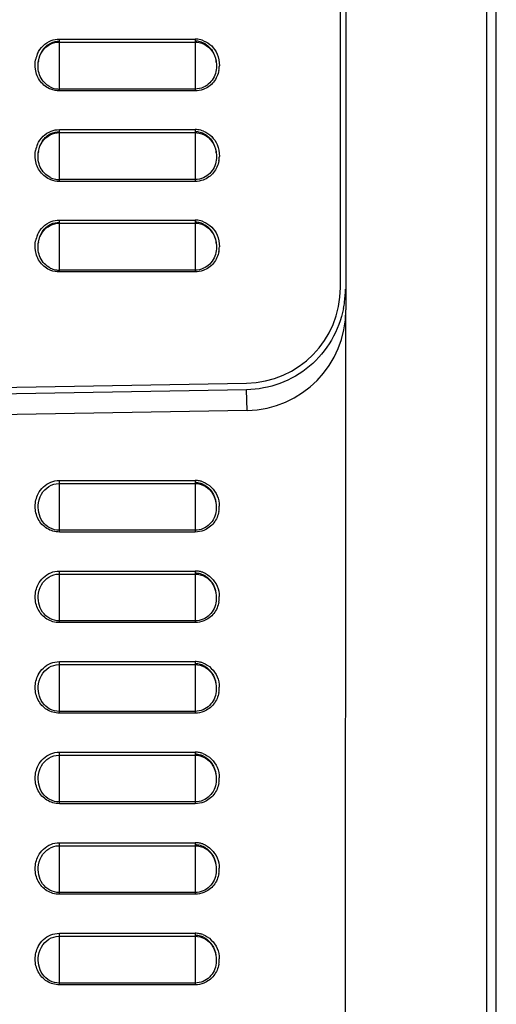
# Model space of a CAD drawing. Header units: millimetres. Extents: x 0 to 1200, y 0 to 1150.
# Tile 17 of 80: x 228 to 276, y 410 to 508. Entities that reach past the tile are written whole.
import ezdxf

# ---------------------------------------------------------------- set-up
doc = ezdxf.new("R2010")
doc.units = ezdxf.units.MM
doc.header["$LTSCALE"] = 74.962963
doc.layers.get('0').update_dxf_attribs({"linetype": 'CONTINUOUS'})

msp = doc.modelspace()

# ---------------------------------------------------------------- linework, layer by layer
at = {"color": 7, "linetype": 'CONTINUOUS'}
for p, q in [((260.074, 481.059), (260.074, 714.26)), ((260.616, 594.112), (260.616, 478.853)), ((275.574, 368.995), (275.574, 591.025)), ((230.792, 504.957), (230.995, 505.113)), ((230.995, 505.113), (231.213, 505.242)), ((231.213, 505.242), (231.442, 505.342)), ((231.442, 505.342), (231.679, 505.412)), ((231.679, 505.412), (231.92, 505.452)), ((231.92, 505.452), (232.124, 505.462)), ((232.124, 505.462), (245.624, 505.462)), ((245.624, 505.462), (245.791, 505.455)), ((245.791, 505.455), (246.036, 505.419)), ((246.036, 505.419), (246.277, 505.352)), ((246.277, 505.352), (246.511, 505.254)), ((246.511, 505.254), (246.732, 505.127)), ((246.732, 505.127), (246.939, 504.97)), ((246.939, 504.97), (247.127, 504.788)), ((230.105, 503.847), (230.192, 504.104)), ((230.192, 504.104), (230.306, 504.346)), ((230.306, 504.346), (230.446, 504.57)), ((230.446, 504.57), (230.608, 504.775)), ((230.608, 504.775), (230.792, 504.957)), ((247.127, 504.788), (247.293, 504.583)), ((247.293, 504.583), (247.435, 504.356)), ((247.435, 504.356), (247.552, 504.112)), ((247.552, 504.112), (247.641, 503.853)), ((230.028, 503.453), (230.046, 503.58)), ((230.028, 503.453), (230.029, 503.461)), ((230.046, 503.58), (230.105, 503.847)), ((247.641, 503.853), (247.701, 503.583)), ((247.701, 503.583), (247.719, 503.452)), ((247.718, 503.461), (247.719, 503.453)), ((230.995, 496.113), (231.213, 496.242)), ((231.213, 496.242), (231.442, 496.342)), ((231.442, 496.342), (231.679, 496.412)), ((231.679, 496.412), (231.92, 496.452)), ((231.92, 496.452), (232.124, 496.462)), ((232.124, 496.462), (245.624, 496.462)), ((245.624, 496.462), (245.791, 496.455)), ((245.791, 496.455), (246.036, 496.419)), ((246.036, 496.419), (246.277, 496.352)), ((246.277, 496.352), (246.511, 496.254)), ((246.511, 496.254), (246.732, 496.127)), ((230.192, 495.104), (230.306, 495.346)), ((230.306, 495.346), (230.446, 495.57)), ((230.446, 495.57), (230.608, 495.775)), ((230.608, 495.775), (230.792, 495.957)), ((230.792, 495.957), (230.995, 496.113)), ((246.732, 496.127), (246.939, 495.97)), ((246.939, 495.97), (247.127, 495.788)), ((247.127, 495.788), (247.293, 495.583)), ((247.293, 495.583), (247.435, 495.356)), ((247.435, 495.356), (247.552, 495.112)), ((230.028, 494.453), (230.046, 494.58)), ((230.028, 494.453), (230.029, 494.461)), ((230.046, 494.58), (230.105, 494.847)), ((230.105, 494.847), (230.192, 495.104)), ((247.552, 495.112), (247.641, 494.853)), ((247.641, 494.853), (247.701, 494.583)), ((247.701, 494.583), (247.719, 494.452)), ((247.718, 494.461), (247.719, 494.453)), ((231.442, 487.342), (231.679, 487.412)), ((231.679, 487.412), (231.92, 487.452)), ((231.92, 487.452), (232.124, 487.462)), ((232.124, 487.462), (245.624, 487.462)), ((245.624, 487.462), (245.791, 487.455)), ((245.791, 487.455), (246.036, 487.419)), ((246.036, 487.419), (246.277, 487.352)), ((246.277, 487.352), (246.511, 487.254)), ((230.306, 486.346), (230.446, 486.57)), ((230.446, 486.57), (230.608, 486.775)), ((230.608, 486.775), (230.792, 486.957)), ((230.792, 486.957), (230.995, 487.113)), ((230.995, 487.113), (231.213, 487.242)), ((231.213, 487.242), (231.442, 487.342)), ((246.511, 487.254), (246.732, 487.127)), ((246.732, 487.127), (246.939, 486.97)), ((246.939, 486.97), (247.127, 486.788)), ((247.127, 486.788), (247.293, 486.583)), ((247.293, 486.583), (247.435, 486.356)), ((230.028, 485.453), (230.046, 485.58)), ((230.028, 485.453), (230.029, 485.461)), ((230.046, 485.58), (230.105, 485.847)), ((230.105, 485.847), (230.192, 486.104)), ((230.192, 486.104), (230.306, 486.346)), ((247.435, 486.356), (247.552, 486.112)), ((247.552, 486.112), (247.641, 485.853)), ((247.641, 485.853), (247.701, 485.583)), ((247.701, 485.583), (247.719, 485.452)), ((247.718, 485.461), (247.719, 485.453)), ((260.595, 469.023), (260.616, 478.852)), ((159.074, 469.96), (250.74, 471.56)), ((250.748, 470.909), (162.098, 469.361)), ((250.79, 468.852), (159.174, 467.253)), ((260.574, 377.26), (260.595, 469.023)), ((230.49, 460.748), (230.668, 460.958)), ((230.668, 460.958), (230.867, 461.141)), ((230.867, 461.141), (231.085, 461.294)), ((231.085, 461.294), (231.318, 461.417)), ((231.318, 461.417), (231.564, 461.507)), ((231.564, 461.507), (231.816, 461.565)), ((231.816, 461.565), (232.074, 461.588)), ((232.074, 461.588), (232.124, 461.589)), ((232.124, 461.589), (245.624, 461.589)), ((245.624, 461.589), (245.873, 461.573)), ((245.873, 461.573), (246.131, 461.522)), ((246.131, 461.522), (246.381, 461.438)), ((246.381, 461.438), (246.621, 461.319)), ((246.621, 461.319), (246.846, 461.168)), ((246.846, 461.168), (247.052, 460.986)), ((247.052, 460.986), (247.237, 460.775)), ((230.052, 459.679), (230.116, 459.979)), ((230.116, 459.979), (230.212, 460.256)), ((230.212, 460.256), (230.338, 460.513)), ((230.338, 460.513), (230.49, 460.748)), ((247.237, 460.775), (247.396, 460.538)), ((247.396, 460.538), (247.527, 460.276)), ((247.527, 460.276), (247.627, 459.993)), ((247.627, 459.993), (247.696, 459.675)), ((247.694, 459.69), (247.696, 459.676)), ((230.668, 451.958), (230.867, 452.141)), ((230.867, 452.141), (231.085, 452.294)), ((231.085, 452.294), (231.318, 452.417)), ((231.318, 452.417), (231.564, 452.507)), ((231.564, 452.507), (231.816, 452.565)), ((231.816, 452.565), (232.074, 452.588)), ((232.074, 452.588), (232.124, 452.589)), ((232.124, 452.589), (245.624, 452.589)), ((245.624, 452.589), (245.873, 452.573)), ((245.873, 452.573), (246.131, 452.522)), ((246.131, 452.522), (246.381, 452.438)), ((246.381, 452.438), (246.621, 452.319)), ((246.621, 452.319), (246.846, 452.168)), ((246.846, 452.168), (247.052, 451.986)), ((230.116, 450.979), (230.212, 451.256)), ((230.212, 451.256), (230.338, 451.513)), ((230.338, 451.513), (230.49, 451.748)), ((230.49, 451.748), (230.668, 451.958)), ((247.052, 451.986), (247.237, 451.775)), ((247.237, 451.775), (247.396, 451.538)), ((247.396, 451.538), (247.527, 451.276)), ((247.527, 451.276), (247.627, 450.993)), ((230.052, 450.679), (230.116, 450.979)), ((247.627, 450.993), (247.696, 450.675)), ((247.694, 450.69), (247.696, 450.676)), ((231.085, 443.294), (231.318, 443.417)), ((231.318, 443.417), (231.564, 443.507)), ((231.564, 443.507), (231.816, 443.565)), ((231.816, 443.565), (232.074, 443.588)), ((232.074, 443.588), (232.124, 443.589)), ((232.124, 443.589), (245.624, 443.589)), ((245.624, 443.589), (245.873, 443.573)), ((245.873, 443.573), (246.131, 443.522)), ((246.131, 443.522), (246.381, 443.438)), ((246.381, 443.438), (246.621, 443.319)), ((246.621, 443.319), (246.846, 443.168)), ((230.212, 442.256), (230.338, 442.513)), ((230.338, 442.513), (230.49, 442.748)), ((230.49, 442.748), (230.668, 442.958)), ((230.668, 442.958), (230.867, 443.141)), ((230.867, 443.141), (231.085, 443.294)), ((246.846, 443.168), (247.052, 442.986)), ((247.052, 442.986), (247.237, 442.775)), ((247.237, 442.775), (247.396, 442.538)), ((247.396, 442.538), (247.527, 442.276)), ((230.052, 441.679), (230.116, 441.979)), ((230.116, 441.979), (230.212, 442.256)), ((247.527, 442.276), (247.627, 441.993)), ((247.627, 441.993), (247.696, 441.675)), ((247.694, 441.69), (247.696, 441.676)), ((231.318, 434.417), (231.564, 434.507)), ((231.564, 434.507), (231.816, 434.565)), ((231.816, 434.565), (232.074, 434.588)), ((232.074, 434.588), (232.124, 434.589)), ((232.124, 434.589), (245.624, 434.589)), ((245.624, 434.589), (245.873, 434.573)), ((245.873, 434.573), (246.131, 434.522)), ((246.131, 434.522), (246.381, 434.438)), ((230.338, 433.513), (230.49, 433.748)), ((230.49, 433.748), (230.668, 433.958)), ((230.668, 433.958), (230.867, 434.141)), ((230.867, 434.141), (231.085, 434.294)), ((231.085, 434.294), (231.318, 434.417)), ((246.381, 434.438), (246.621, 434.319)), ((246.621, 434.319), (246.846, 434.168)), ((246.846, 434.168), (247.052, 433.986)), ((247.052, 433.986), (247.237, 433.775)), ((247.237, 433.775), (247.396, 433.538)), ((247.396, 433.538), (247.527, 433.276)), ((230.052, 432.679), (230.116, 432.979)), ((230.116, 432.979), (230.212, 433.256)), ((230.212, 433.256), (230.338, 433.513)), ((247.527, 433.276), (247.627, 432.993)), ((247.627, 432.993), (247.696, 432.675)), ((247.694, 432.69), (247.696, 432.676)), ((230.338, 424.513), (230.49, 424.748)), ((230.49, 424.748), (230.668, 424.958)), ((230.668, 424.958), (230.867, 425.141)), ((230.867, 425.141), (231.085, 425.294)), ((231.085, 425.294), (231.318, 425.417)), ((231.318, 425.417), (231.564, 425.507)), ((231.564, 425.507), (231.816, 425.565)), ((231.816, 425.565), (232.074, 425.588)), ((232.074, 425.588), (232.124, 425.589)), ((232.124, 425.589), (245.624, 425.589)), ((245.624, 425.589), (245.873, 425.573)), ((245.873, 425.573), (246.131, 425.522)), ((246.131, 425.522), (246.381, 425.438)), ((246.381, 425.438), (246.621, 425.319)), ((246.621, 425.319), (246.846, 425.168)), ((246.846, 425.168), (247.052, 424.986)), ((247.052, 424.986), (247.237, 424.775)), ((247.237, 424.775), (247.396, 424.538)), ((230.052, 423.679), (230.116, 423.979)), ((230.116, 423.979), (230.212, 424.256)), ((230.212, 424.256), (230.338, 424.513)), ((247.396, 424.538), (247.527, 424.276)), ((247.527, 424.276), (247.627, 423.993)), ((247.627, 423.993), (247.696, 423.675)), ((247.694, 423.69), (247.696, 423.676)), ((230.49, 415.748), (230.668, 415.958)), ((230.668, 415.958), (230.867, 416.141)), ((230.867, 416.141), (231.085, 416.294)), ((231.085, 416.294), (231.318, 416.417)), ((231.318, 416.417), (231.564, 416.507)), ((231.564, 416.507), (231.816, 416.565)), ((231.816, 416.565), (232.074, 416.588)), ((232.074, 416.588), (232.124, 416.589)), ((232.124, 416.589), (245.624, 416.589)), ((245.624, 416.589), (245.873, 416.573)), ((245.873, 416.573), (246.131, 416.522)), ((246.131, 416.522), (246.381, 416.438)), ((246.381, 416.438), (246.621, 416.319)), ((246.621, 416.319), (246.846, 416.168)), ((246.846, 416.168), (247.052, 415.986)), ((247.052, 415.986), (247.237, 415.775)), ((230.052, 414.679), (230.116, 414.979)), ((230.116, 414.979), (230.212, 415.256)), ((230.212, 415.256), (230.338, 415.513)), ((230.338, 415.513), (230.49, 415.748)), ((247.237, 415.775), (247.396, 415.538)), ((247.396, 415.538), (247.527, 415.276)), ((247.527, 415.276), (247.627, 414.993)), ((247.627, 414.993), (247.696, 414.675)), ((247.694, 414.69), (247.696, 414.676))]:
    msp.add_line(p, q, dxfattribs=at)
at = {"color": 9, "linetype": 'CONTINUOUS'}
for p, q in [((274.626, 377.983), (274.626, 578.078)), ((232.124, 500.61), (232.124, 505.762)), ((232.124, 505.762), (245.624, 505.762)), ((245.624, 505.762), (245.624, 500.61)), ((245.624, 500.79), (232.124, 500.79)), ((245.624, 500.61), (232.124, 500.61)), ((232.124, 491.61), (232.124, 496.762)), ((232.124, 496.762), (245.624, 496.762)), ((245.624, 496.762), (245.624, 491.61)), ((245.624, 491.79), (232.124, 491.79)), ((245.624, 491.61), (232.124, 491.61)), ((232.124, 482.61), (232.124, 487.762)), ((232.124, 487.762), (245.624, 487.762)), ((245.624, 487.762), (245.624, 482.61)), ((245.624, 482.79), (232.124, 482.79)), ((245.624, 482.61), (232.124, 482.61)), ((250.79, 468.852), (250.748, 470.909)), ((232.124, 456.763), (232.124, 461.889)), ((232.124, 461.889), (245.624, 461.889)), ((245.624, 461.889), (245.624, 456.763)), ((230.052, 459.679), (230.054, 459.69)), ((245.624, 456.939), (232.124, 456.939)), ((245.624, 456.763), (232.124, 456.763)), ((232.124, 447.763), (232.124, 452.889)), ((232.124, 452.889), (245.624, 452.889)), ((245.624, 452.889), (245.624, 447.763)), ((230.052, 450.679), (230.054, 450.69)), ((245.624, 447.939), (232.124, 447.939)), ((245.624, 447.763), (232.124, 447.763)), ((232.124, 438.763), (232.124, 443.889)), ((232.124, 443.889), (245.624, 443.889)), ((245.624, 443.889), (245.624, 438.763)), ((230.052, 441.679), (230.054, 441.69)), ((245.624, 438.939), (232.124, 438.939)), ((245.624, 438.763), (232.124, 438.763)), ((232.124, 429.763), (232.124, 434.889)), ((232.124, 434.889), (245.624, 434.889)), ((245.624, 434.889), (245.624, 429.763)), ((230.052, 432.679), (230.054, 432.69)), ((245.624, 429.939), (232.124, 429.939)), ((245.624, 429.763), (232.124, 429.763)), ((232.124, 420.763), (232.124, 425.889)), ((232.124, 425.889), (245.624, 425.889)), ((245.624, 425.889), (245.624, 420.763)), ((230.052, 423.679), (230.054, 423.69)), ((245.624, 420.939), (232.124, 420.939)), ((245.624, 420.763), (232.124, 420.763)), ((232.124, 411.763), (232.124, 416.889)), ((232.124, 416.889), (245.624, 416.889)), ((245.624, 416.889), (245.624, 411.763)), ((230.052, 414.679), (230.054, 414.69)), ((245.624, 411.939), (232.124, 411.939)), ((245.624, 411.763), (232.124, 411.763))]:
    msp.add_line(p, q, dxfattribs=at)
for centre, radius, start, end in [((245.623, 503.473), 2.29, 83.26031, 89.99129), ((245.62, 503.455), 2.308, 68.43517, 83.21704), ((232.476, 503.182), 2.762, 156.10251, 169.26792), ((245.241, 503.168), 2.794, 349.25722, 358.70914), ((245.623, 494.473), 2.29, 83.26031, 89.99129), ((245.62, 494.455), 2.308, 68.43517, 83.21704), ((232.476, 494.182), 2.762, 156.10251, 169.26792), ((245.241, 494.168), 2.794, 349.25722, 358.70914), ((245.623, 485.473), 2.29, 83.26031, 89.99129), ((245.62, 485.455), 2.308, 68.43517, 83.21704), ((232.476, 485.182), 2.762, 156.10251, 169.26792), ((245.241, 485.168), 2.794, 349.25722, 358.70914), ((245.623, 459.613), 2.276, 78.82003, 89.98278), ((245.62, 459.602), 2.287, 70.67414, 78.79848), ((245.248, 459.303), 2.776, 349.91226, 0.99307), ((245.623, 450.613), 2.276, 78.82003, 89.98278), ((245.62, 450.602), 2.287, 70.67414, 78.79848), ((245.248, 450.303), 2.776, 349.91226, 0.99307), ((245.623, 441.613), 2.276, 78.82003, 89.98278), ((245.62, 441.602), 2.287, 70.67414, 78.79848), ((245.248, 441.303), 2.776, 349.91226, 0.99307), ((245.623, 432.613), 2.276, 78.82003, 89.98278), ((245.62, 432.602), 2.287, 70.67414, 78.79848), ((245.248, 432.303), 2.776, 349.91226, 0.99307), ((245.623, 423.613), 2.276, 78.82003, 89.98278), ((245.62, 423.602), 2.287, 70.67414, 78.79848), ((245.248, 423.303), 2.776, 349.91226, 0.99307), ((245.623, 414.613), 2.276, 78.82003, 89.98278), ((245.62, 414.602), 2.287, 70.67414, 78.79848), ((245.248, 414.303), 2.776, 349.91226, 0.99307)]:
    msp.add_arc(centre, radius, start, end, dxfattribs=at)
at = {"color": 7, "linetype": 'CONTINUOUS'}
for centre, radius, start, end in [((245.623, 503.587), 1.969, 79.14486, 89.98397), ((245.618, 503.571), 1.986, 62.91009, 79.07647), ((233, 503.117), 2.991, 170.8818, 173.38908), ((244.75, 503.116), 2.989, 6.63324, 9.32963), ((232.127, 502.845), 2.056, 243.74854, 259.45156), ((232.124, 502.839), 2.049, 259.50452, 269.9857), ((245.623, 494.587), 1.969, 79.14486, 89.98397), ((245.618, 494.571), 1.986, 62.91009, 79.07647), ((233, 494.117), 2.991, 170.8818, 173.38908), ((244.75, 494.116), 2.989, 6.63324, 9.32963), ((232.127, 493.845), 2.056, 243.74854, 259.45156), ((232.124, 493.839), 2.049, 259.50452, 269.9857), ((245.623, 485.587), 1.969, 79.14486, 89.98397), ((245.618, 485.571), 1.986, 62.91009, 79.07647), ((233, 485.117), 2.991, 170.8818, 173.38908), ((244.75, 485.116), 2.989, 6.63324, 9.32963), ((232.127, 484.845), 2.056, 243.74854, 259.45156), ((232.124, 484.839), 2.049, 259.50452, 269.9857), ((250.574, 481.059), 9.5, 271, 360), ((250.861, 480.912), 9.713, 352.34407, 359.96973), ((250.596, 480.945), 9.98, 348.67284, 352.36049), ((250.616, 478.851), 10, 270.99994, 0.00105), ((245.622, 459.728), 1.95, 73.91654, 89.95539), ((245.618, 459.719), 1.959, 64.98942, 73.87568), ((245.622, 450.728), 1.95, 73.91654, 89.95539), ((245.618, 450.719), 1.959, 64.98942, 73.87568), ((245.622, 441.728), 1.95, 73.91654, 89.95539), ((245.618, 441.719), 1.959, 64.98942, 73.87568), ((245.622, 432.728), 1.95, 73.91654, 89.95539), ((245.618, 432.719), 1.959, 64.98942, 73.87568), ((245.622, 423.728), 1.95, 73.91654, 89.95539), ((245.618, 423.719), 1.959, 64.98942, 73.87568), ((245.622, 414.728), 1.95, 73.91654, 89.95539), ((245.618, 414.719), 1.959, 64.98942, 73.87568)]:
    msp.add_arc(centre, radius, start, end, dxfattribs=at)
at = {"color": 9, "linetype": 'CONTINUOUS'}
for points, knots in [([(229.95, 504.301), (230.082, 504.596), (230.455, 505.144), (231.017, 505.503), (231.319, 505.616)], [0, 0, 0, 0, 0.500355, 1, 1, 1, 1]), ([(246.468, 505.601), (246.766, 505.483), (247.317, 505.118), (247.681, 504.57), (247.808, 504.276)], [0, 0, 0, 0, 0.499626, 1, 1, 1, 1]), ([(231.286, 500.766), (230.881, 500.922), (230.147, 501.478), (229.807, 502.324), (229.743, 502.754)], [0, 0, 0, 0, 0.499295, 1, 1, 1, 1]), ([(247.986, 502.647), (247.907, 502.231), (247.548, 501.42), (246.821, 500.898), (246.424, 500.752)], [0, 0, 0, 0, 0.50063, 1, 1, 1, 1]), ([(229.95, 495.301), (230.082, 495.596), (230.455, 496.144), (231.017, 496.503), (231.319, 496.616)], [0, 0, 0, 0, 0.500355, 1, 1, 1, 1]), ([(246.468, 496.601), (246.766, 496.483), (247.317, 496.118), (247.681, 495.57), (247.808, 495.276)], [0, 0, 0, 0, 0.499626, 1, 1, 1, 1]), ([(231.286, 491.766), (230.881, 491.922), (230.147, 492.478), (229.807, 493.324), (229.743, 493.754)], [0, 0, 0, 0, 0.499295, 1, 1, 1, 1]), ([(247.986, 493.647), (247.907, 493.231), (247.548, 492.42), (246.821, 491.898), (246.424, 491.752)], [0, 0, 0, 0, 0.50063, 1, 1, 1, 1]), ([(229.95, 486.301), (230.082, 486.596), (230.455, 487.144), (231.017, 487.503), (231.319, 487.616)], [0, 0, 0, 0, 0.500355, 1, 1, 1, 1]), ([(246.468, 487.601), (246.766, 487.483), (247.317, 487.118), (247.681, 486.57), (247.808, 486.276)], [0, 0, 0, 0, 0.499626, 1, 1, 1, 1]), ([(231.286, 482.766), (230.881, 482.922), (230.147, 483.478), (229.807, 484.324), (229.743, 484.754)], [0, 0, 0, 0, 0.499295, 1, 1, 1, 1]), ([(247.986, 484.647), (247.907, 484.231), (247.548, 483.42), (246.821, 482.898), (246.424, 482.752)], [0, 0, 0, 0, 0.50063, 1, 1, 1, 1]), ([(232.124, 456.763), (231.697, 456.763), (230.825, 457.012), (229.924, 458.009), (229.622, 459.307), (229.827, 460.177), (230.022, 460.559)], [0, 0, 0, 0, 0.249243, 0.499011, 0.749488, 1, 1, 1, 1]), ([(232.124, 456.939), (231.799, 456.939), (231.14, 457.101), (230.137, 457.975), (229.956, 459.05), (230.052, 459.679)], [0, 0, 0, 0, 0.252395, 0.50499, 1, 1, 1, 1]), ([(247.981, 458.817), (247.908, 458.408), (247.569, 457.612), (246.873, 457.084), (246.489, 456.93)], [0, 0, 0, 0, 0.50065, 1, 1, 1, 1]), ([(232.124, 447.763), (231.697, 447.763), (230.825, 448.012), (229.924, 449.009), (229.622, 450.307), (229.827, 451.177), (230.022, 451.559)], [0, 0, 0, 0, 0.249243, 0.499011, 0.749488, 1, 1, 1, 1]), ([(232.124, 447.939), (231.799, 447.939), (231.14, 448.101), (230.137, 448.975), (229.956, 450.05), (230.052, 450.679)], [0, 0, 0, 0, 0.252395, 0.50499, 1, 1, 1, 1]), ([(247.981, 449.817), (247.908, 449.408), (247.569, 448.612), (246.873, 448.084), (246.489, 447.93)], [0, 0, 0, 0, 0.50065, 1, 1, 1, 1]), ([(232.124, 438.763), (231.697, 438.763), (230.825, 439.012), (229.924, 440.009), (229.622, 441.307), (229.827, 442.177), (230.022, 442.559)], [0, 0, 0, 0, 0.249243, 0.499011, 0.749488, 1, 1, 1, 1]), ([(232.124, 438.939), (231.799, 438.939), (231.14, 439.101), (230.137, 439.975), (229.956, 441.05), (230.052, 441.679)], [0, 0, 0, 0, 0.252395, 0.50499, 1, 1, 1, 1]), ([(247.981, 440.817), (247.908, 440.408), (247.569, 439.612), (246.873, 439.084), (246.489, 438.93)], [0, 0, 0, 0, 0.50065, 1, 1, 1, 1]), ([(232.124, 429.763), (231.697, 429.763), (230.825, 430.012), (229.924, 431.009), (229.622, 432.307), (229.827, 433.177), (230.022, 433.559)], [0, 0, 0, 0, 0.249243, 0.499011, 0.749488, 1, 1, 1, 1]), ([(232.124, 429.939), (231.799, 429.939), (231.14, 430.101), (230.137, 430.975), (229.956, 432.05), (230.052, 432.679)], [0, 0, 0, 0, 0.252395, 0.50499, 1, 1, 1, 1]), ([(247.981, 431.817), (247.908, 431.408), (247.569, 430.612), (246.873, 430.084), (246.489, 429.93)], [0, 0, 0, 0, 0.50065, 1, 1, 1, 1]), ([(232.124, 420.763), (231.697, 420.763), (230.825, 421.012), (229.924, 422.009), (229.622, 423.307), (229.827, 424.177), (230.022, 424.559)], [0, 0, 0, 0, 0.249243, 0.499011, 0.749488, 1, 1, 1, 1]), ([(232.124, 420.939), (231.799, 420.939), (231.14, 421.101), (230.137, 421.975), (229.956, 423.05), (230.052, 423.679)], [0, 0, 0, 0, 0.252395, 0.50499, 1, 1, 1, 1]), ([(247.981, 422.817), (247.908, 422.408), (247.569, 421.612), (246.873, 421.084), (246.489, 420.93)], [0, 0, 0, 0, 0.50065, 1, 1, 1, 1]), ([(232.124, 411.763), (231.697, 411.763), (230.825, 412.012), (229.924, 413.009), (229.622, 414.307), (229.827, 415.177), (230.022, 415.559)], [0, 0, 0, 0, 0.249243, 0.499011, 0.749488, 1, 1, 1, 1]), ([(232.124, 411.939), (231.799, 411.939), (231.14, 412.101), (230.137, 412.975), (229.956, 414.05), (230.052, 414.679)], [0, 0, 0, 0, 0.252395, 0.50499, 1, 1, 1, 1]), ([(247.981, 413.817), (247.908, 413.408), (247.569, 412.612), (246.873, 412.084), (246.489, 411.93)], [0, 0, 0, 0, 0.50065, 1, 1, 1, 1])]:
    msp.add_open_spline(points, degree=3, knots=knots, dxfattribs=at)
at = {"color": 7, "linetype": 'CONTINUOUS'}
for points, knots in [([(230.047, 503.591), (230.106, 503.958), (230.359, 504.684), (230.947, 505.208), (231.283, 505.367)], [0, 0, 0, 0, 0.499868, 1, 1, 1, 1]), ([(246.522, 505.339), (246.843, 505.175), (247.398, 504.657), (247.641, 503.955), (247.699, 503.6)], [0, 0, 0, 0, 0.500232, 1, 1, 1, 1]), ([(231.218, 501.002), (230.791, 501.213), (230.077, 501.976), (229.974, 502.979), (230.028, 503.453)], [0, 0, 0, 0, 0.49952, 1, 1, 1, 1]), ([(247.72, 503.453), (247.775, 502.968), (247.664, 501.942), (246.915, 501.176), (246.472, 500.975)], [0, 0, 0, 0, 0.500665, 1, 1, 1, 1]), ([(230.047, 494.591), (230.106, 494.958), (230.359, 495.684), (230.947, 496.208), (231.283, 496.367)], [0, 0, 0, 0, 0.499868, 1, 1, 1, 1]), ([(246.522, 496.339), (246.843, 496.175), (247.398, 495.657), (247.641, 494.955), (247.699, 494.6)], [0, 0, 0, 0, 0.500232, 1, 1, 1, 1]), ([(231.218, 492.002), (230.791, 492.213), (230.077, 492.976), (229.974, 493.979), (230.028, 494.453)], [0, 0, 0, 0, 0.49952, 1, 1, 1, 1]), ([(247.72, 494.453), (247.775, 493.968), (247.664, 492.942), (246.915, 492.176), (246.472, 491.975)], [0, 0, 0, 0, 0.500665, 1, 1, 1, 1]), ([(230.047, 485.591), (230.106, 485.958), (230.359, 486.684), (230.947, 487.208), (231.283, 487.367)], [0, 0, 0, 0, 0.499868, 1, 1, 1, 1]), ([(246.522, 487.339), (246.843, 487.175), (247.398, 486.657), (247.641, 485.955), (247.699, 485.6)], [0, 0, 0, 0, 0.500232, 1, 1, 1, 1]), ([(231.218, 483.002), (230.791, 483.213), (230.077, 483.976), (229.974, 484.979), (230.028, 485.453)], [0, 0, 0, 0, 0.49952, 1, 1, 1, 1]), ([(247.72, 485.453), (247.775, 484.968), (247.664, 483.942), (246.915, 483.176), (246.472, 482.975)], [0, 0, 0, 0, 0.500665, 1, 1, 1, 1]), ([(260.381, 478.985), (259.945, 476.807), (257.531, 472.609), (252.972, 470.947), (250.748, 470.909)], [0, 0, 0, 0, 0.499742, 1, 1, 1, 1]), ([(246.447, 461.495), (246.788, 461.335), (247.383, 460.8), (247.636, 460.062), (247.694, 459.69)], [0, 0, 0, 0, 0.500149, 1, 1, 1, 1]), ([(247.696, 459.676), (247.772, 459.173), (247.685, 458.094), (246.887, 457.298), (246.421, 457.101)], [0, 0, 0, 0, 0.500823, 1, 1, 1, 1]), ([(246.447, 452.495), (246.788, 452.335), (247.383, 451.8), (247.636, 451.062), (247.694, 450.69)], [0, 0, 0, 0, 0.500149, 1, 1, 1, 1]), ([(247.696, 450.676), (247.772, 450.173), (247.685, 449.094), (246.887, 448.298), (246.421, 448.101)], [0, 0, 0, 0, 0.500823, 1, 1, 1, 1]), ([(246.447, 443.495), (246.788, 443.335), (247.383, 442.8), (247.636, 442.062), (247.694, 441.69)], [0, 0, 0, 0, 0.500149, 1, 1, 1, 1]), ([(247.696, 441.676), (247.772, 441.173), (247.685, 440.094), (246.887, 439.298), (246.421, 439.101)], [0, 0, 0, 0, 0.500823, 1, 1, 1, 1]), ([(246.447, 434.495), (246.788, 434.335), (247.383, 433.8), (247.636, 433.062), (247.694, 432.69)], [0, 0, 0, 0, 0.500149, 1, 1, 1, 1]), ([(247.696, 432.676), (247.772, 432.173), (247.685, 431.094), (246.887, 430.298), (246.421, 430.101)], [0, 0, 0, 0, 0.500823, 1, 1, 1, 1]), ([(246.447, 425.495), (246.788, 425.335), (247.383, 424.8), (247.636, 424.062), (247.694, 423.69)], [0, 0, 0, 0, 0.500149, 1, 1, 1, 1]), ([(247.696, 423.676), (247.772, 423.173), (247.685, 422.094), (246.887, 421.298), (246.421, 421.101)], [0, 0, 0, 0, 0.500823, 1, 1, 1, 1]), ([(246.447, 416.495), (246.788, 416.335), (247.383, 415.8), (247.636, 415.062), (247.694, 414.69)], [0, 0, 0, 0, 0.500149, 1, 1, 1, 1]), ([(247.696, 414.676), (247.772, 414.173), (247.685, 413.094), (246.887, 412.298), (246.421, 412.101)], [0, 0, 0, 0, 0.500823, 1, 1, 1, 1])]:
    msp.add_open_spline(points, degree=3, knots=knots, dxfattribs=at)
for points in [[(231.283, 505.367), (231.543, 505.49), (231.837, 505.556), (232.124, 505.556)], [(246.472, 500.975), (246.209, 500.855), (245.913, 500.79), (245.624, 500.79)], [(231.283, 496.367), (231.543, 496.49), (231.837, 496.556), (232.124, 496.556)], [(246.472, 491.975), (246.209, 491.855), (245.913, 491.79), (245.624, 491.79)], [(231.283, 487.367), (231.543, 487.49), (231.837, 487.556), (232.124, 487.556)], [(246.472, 482.975), (246.209, 482.855), (245.913, 482.79), (245.624, 482.79)], [(246.421, 457.101), (246.171, 456.995), (245.895, 456.939), (245.624, 456.939)], [(246.421, 448.101), (246.171, 447.995), (245.895, 447.939), (245.624, 447.939)], [(246.421, 439.101), (246.171, 438.995), (245.895, 438.939), (245.624, 438.939)], [(246.421, 430.101), (246.171, 429.995), (245.895, 429.939), (245.624, 429.939)], [(246.421, 421.101), (246.171, 420.995), (245.895, 420.939), (245.624, 420.939)], [(246.421, 412.101), (246.171, 411.995), (245.895, 411.939), (245.624, 411.939)]]:
    msp.add_open_spline(points, degree=3, dxfattribs=at)
at = {"color": 9, "linetype": 'CONTINUOUS'}
for points in [[(231.319, 505.616), (231.574, 505.712), (231.851, 505.762), (232.124, 505.762)], [(247.808, 504.276), (247.966, 503.911), (248.044, 503.502), (248.035, 503.105)], [(229.743, 502.754), (229.696, 503.065), (229.703, 503.388), (229.762, 503.697)], [(232.124, 500.61), (231.84, 500.61), (231.551, 500.664), (231.286, 500.766)], [(246.424, 500.752), (246.17, 500.659), (245.895, 500.61), (245.624, 500.61)], [(231.319, 496.616), (231.574, 496.712), (231.851, 496.762), (232.124, 496.762)], [(247.808, 495.276), (247.966, 494.911), (248.044, 494.502), (248.035, 494.105)], [(229.743, 493.754), (229.696, 494.065), (229.703, 494.388), (229.762, 494.697)], [(232.124, 491.61), (231.84, 491.61), (231.551, 491.664), (231.286, 491.766)], [(246.424, 491.752), (246.17, 491.659), (245.895, 491.61), (245.624, 491.61)], [(231.319, 487.616), (231.574, 487.712), (231.851, 487.762), (232.124, 487.762)], [(229.743, 484.754), (229.696, 485.065), (229.703, 485.388), (229.762, 485.697)], [(247.808, 486.276), (247.966, 485.911), (248.044, 485.502), (248.035, 485.105)], [(232.124, 482.61), (231.84, 482.61), (231.551, 482.664), (231.286, 482.766)], [(246.424, 482.752), (246.17, 482.659), (245.895, 482.61), (245.624, 482.61)], [(230.022, 460.559), (230.28, 461.065), (230.742, 461.509), (231.269, 461.722)], [(231.269, 461.722), (231.538, 461.831), (231.834, 461.889), (232.124, 461.889)], [(246.377, 461.76), (247.003, 461.541), (247.553, 460.99), (247.809, 460.379)], [(247.809, 460.379), (247.944, 460.056), (248.018, 459.701), (248.023, 459.351)], [(246.489, 456.93), (246.217, 456.821), (245.918, 456.763), (245.624, 456.763)], [(230.022, 451.559), (230.28, 452.065), (230.742, 452.509), (231.269, 452.722)], [(231.269, 452.722), (231.538, 452.831), (231.834, 452.889), (232.124, 452.889)], [(246.377, 452.76), (247.003, 452.541), (247.553, 451.99), (247.809, 451.379)], [(247.809, 451.379), (247.944, 451.056), (248.018, 450.701), (248.023, 450.351)], [(246.489, 447.93), (246.217, 447.821), (245.918, 447.763), (245.624, 447.763)], [(230.022, 442.559), (230.28, 443.065), (230.742, 443.509), (231.269, 443.722)], [(231.269, 443.722), (231.538, 443.831), (231.834, 443.889), (232.124, 443.889)], [(246.377, 443.76), (247.003, 443.541), (247.553, 442.99), (247.809, 442.379)], [(247.809, 442.379), (247.944, 442.056), (248.018, 441.701), (248.023, 441.351)], [(246.489, 438.93), (246.217, 438.821), (245.918, 438.763), (245.624, 438.763)], [(230.022, 433.559), (230.28, 434.065), (230.742, 434.509), (231.269, 434.722)], [(231.269, 434.722), (231.538, 434.831), (231.834, 434.889), (232.124, 434.889)], [(246.377, 434.76), (247.003, 434.541), (247.553, 433.99), (247.809, 433.379)], [(247.809, 433.379), (247.944, 433.056), (248.018, 432.701), (248.023, 432.351)], [(246.489, 429.93), (246.217, 429.821), (245.918, 429.763), (245.624, 429.763)], [(230.022, 424.559), (230.28, 425.065), (230.742, 425.509), (231.269, 425.722)], [(231.269, 425.722), (231.538, 425.831), (231.834, 425.889), (232.124, 425.889)], [(246.377, 425.76), (247.003, 425.541), (247.553, 424.99), (247.809, 424.379)], [(247.809, 424.379), (247.944, 424.056), (248.018, 423.701), (248.023, 423.351)], [(246.489, 420.93), (246.217, 420.821), (245.918, 420.763), (245.624, 420.763)], [(231.269, 416.722), (231.538, 416.831), (231.834, 416.889), (232.124, 416.889)], [(230.022, 415.559), (230.28, 416.065), (230.742, 416.509), (231.269, 416.722)], [(246.377, 416.76), (247.003, 416.541), (247.553, 415.99), (247.809, 415.379)], [(247.809, 415.379), (247.944, 415.056), (248.018, 414.701), (248.023, 414.351)], [(246.489, 411.93), (246.217, 411.821), (245.918, 411.763), (245.624, 411.763)]]:
    msp.add_open_spline(points, degree=3, dxfattribs=at)

doc.saveas('drawing.dxf')
